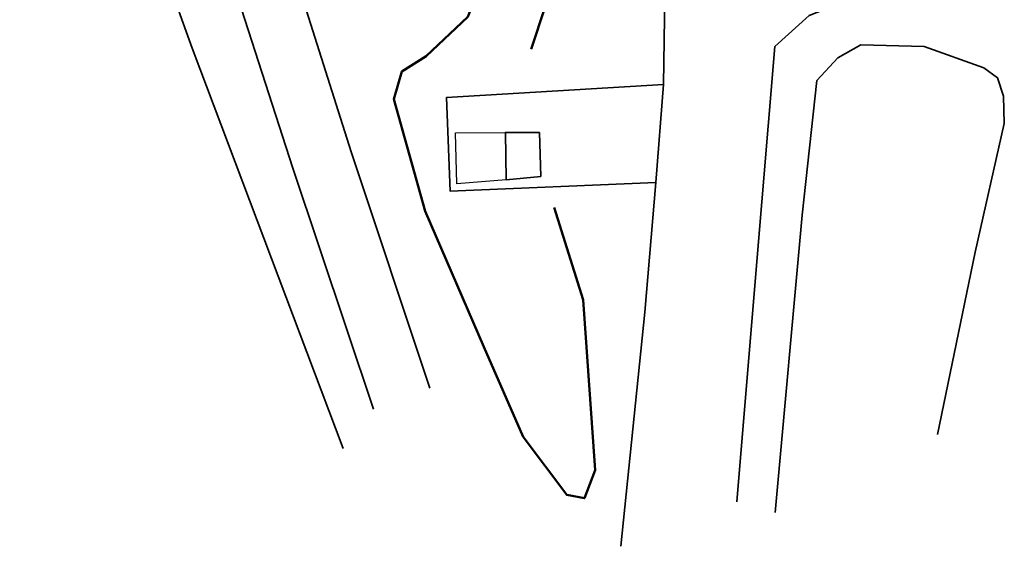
# Model space of a CAD drawing. Header units: metres. Extents: x 158280 to 158599, y 577506 to 577664.
# Tile 3 of 13: x 158460 to 158505, y 577506 to 577530. Entities that reach past the tile are written whole.
import ezdxf

# ---------------------------------------------------------------- set-up
doc = ezdxf.new("R2010")
doc.units = ezdxf.units.M
for name, color, linetype, lineweight in [('N-ME-GW-GRONDWERKLIJN_KRUIN-G', 252, 'Continuous', 50), ('N-ME-GW-GRONDWERKLIJN_TEEN-G', 252, 'Continuous', 50), ('N-ME-GW-WATERGANG_INSTEEK-G', 252, 'Continuous', 35), ('N-ME-OG-BEBOUWING_TRAFOHUISJE-G', 1, 'Continuous', 25), ('N-ME-VH-KANTVERHARDING-G', 252, 'Continuous', 35), ('N-ME-VH-VERHARDING-G', 252, 'Continuous', 35)]:
    doc.layers.add(name, color=color, linetype=linetype, lineweight=lineweight)

msp = doc.modelspace()

# ---------------------------------------------------------------- linework, layer by layer
at = {"layer": 'N-ME-GW-GRONDWERKLIJN_KRUIN-G'}
for points in [[(158479.635, 577573.079, 2.187), (158484.511, 577570.299, 2.016), (158488.07, 577567.166, 1.961), (158488.506, 577562.394, 1.873), (158486.964, 577556.751, 1.7), (158485.86, 577539.893, 1.432), (158484.72, 577532.394, 1.174), (158483.402, 577528.414, 0.964)], [(158485.041, 577508.081, 0.571), (158485.836, 577507.928, 0.653), (158486.336, 577509.203, 0.773), (158485.783, 577516.984, 1.017), (158484.453, 577521.195, 0.978)]]:
    msp.add_polyline3d(points, dxfattribs=at)
at = {"layer": 'N-ME-GW-GRONDWERKLIJN_TEEN-G'}
msp.add_polyline3d([(158476.957, 577565.944, 0.165), (158479.229, 577565.32, 0.177), (158481.288, 577563.828, 0.187), (158482.263, 577560.758, 0.241), (158481.782, 577557.027, 0.17), (158481.636, 577548.277, 0.391), (158482.531, 577537.155, 0.475), (158481.731, 577532.917, 0.412), (158480.512, 577529.901, 0.381), (158478.615, 577528.104, 0.293), (158477.51, 577527.392, 0.244), (158477.143, 577526.137, 0.259), (158478.571, 577521.033, 0.416), (158481.252, 577514.839, 0.464), (158483.047, 577510.732, 0.476), (158485.041, 577508.081, 0.571)], dxfattribs=at)
at = {"layer": 'N-ME-GW-WATERGANG_INSTEEK-G'}
for points in [[(158474.828, 577510.199, 0.079), (158467.933, 577528.471, 0.09), (158463.248, 577541.497, 0.256), (158461.762, 577543.799, 0.332), (158460.774, 577544.777, 0.523), (158460.058, 577545.226, 0.603)], [(158494.552, 577507.28, 0.625), (158495.778, 577520.848, 0.924), (158496.449, 577526.984, 1.136), (158497.414, 577528.026, 1.063), (158498.457, 577528.612, 0.957), (158501.344, 577528.54, 0.65), (158504.067, 577527.562, 0.406), (158504.691, 577527.115, 0.345), (158504.973, 577526.273, 0.26), (158505.006, 577525.026, 0.242), (158503.678, 577519.158, 0.092), (158501.958, 577510.834, 0.128)]]:
    msp.add_polyline3d(points, dxfattribs=at)
at = {"layer": 'N-ME-OG-BEBOUWING_TRAFOHUISJE-G'}
msp.add_polyline3d([(158482.267, 577522.456, 0.863), (158480.008, 577522.27, 0.691), (158479.949, 577524.605, 0.781), (158482.232, 577524.621, 0.836)], close=True, dxfattribs=at)
at = {"layer": 'N-ME-VH-KANTVERHARDING-G'}
for points in [[(158475.186, 577571.592, -0.348), (158475.263, 577570.123, -0.314), (158475.74, 577568.233, -0.277), (158476.259, 577567.051, -0.22), (158476.55, 577566.448, -0.157), (158474.533, 577566.631, -0.152), (158473.64, 577566.531, -0.133), (158471.393, 577554.99, 0.126), (158470.07, 577546.727, 0.192), (158469.843, 577543.526, 0.206), (158470.193, 577540.283, 0.237), (158470.81, 577537.579, 0.267), (158475.186, 577523.73, 0.231), (158478.78, 577512.946, 0.268)], [(158468.229, 577568.853, -0.18), (158470.692, 577567.216, -0.141), (158468.645, 577555.625, 0.177), (158467.308, 577547.216, 0.235), (158467.104, 577543.363, 0.254), (158467.331, 577540.073, 0.275), (158467.996, 577537.043, 0.258), (158472.523, 577522.986, 0.202), (158476.216, 577511.994, 0.271)], [(158487.495, 577505.737, 0.766), (158488.595, 577516.42, 1.04), (158489.093, 577522.342, 1.22), (158479.712, 577521.935, 0.688), (158479.535, 577526.207, 0.686), (158489.442, 577526.81, 1.323), (158489.609, 577537.946, 1.604), (158489.618, 577546.009, 1.737)], [(158494.662, 577545.948, 1.725), (158494.491, 577540.496, 1.638), (158494.854, 577537.235, 1.582), (158497.317, 577535.231, 1.369), (158499.396, 577534.714, 1.16), (158502.778, 577534.674, 0.845), (158502.318, 577530.419, 0.774), (158498.267, 577530.817, 1.131), (158496.097, 577529.96, 1.317), (158494.532, 577528.542, 1.38), (158493.635, 577517.815, 1.083), (158492.8, 577507.772, 0.818)]]:
    msp.add_polyline3d(points, dxfattribs=at)
at = {"layer": 'N-ME-VH-VERHARDING-G'}
msp.add_polyline3d([(158489.093, 577522.342, 1.22), (158489.442, 577526.81, 1.323)], dxfattribs=at)
msp.add_polyline3d([(158483.845, 577522.61, 0.919), (158482.267, 577522.456, 0.863), (158482.232, 577524.621, 0.836), (158483.785, 577524.612, 0.914)], close=True, dxfattribs=at)

doc.saveas('drawing.dxf')
